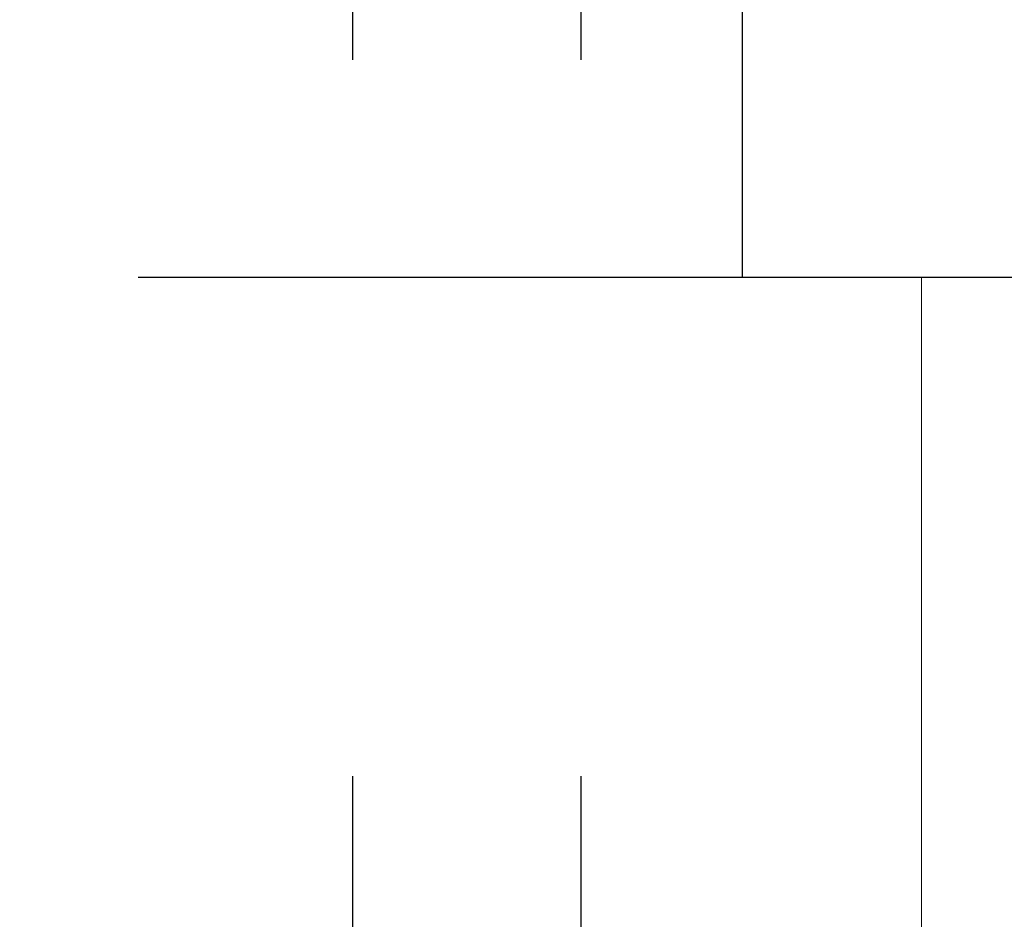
# Model space of a CAD drawing. Header units: millimetres. Extents: x 22865 to 60762, y -18816 to 15611.
# Tile 230 of 256: x 35969 to 35980, y 5368 to 5378. Entities that reach past the tile are written whole.
import ezdxf

# ---------------------------------------------------------------- set-up
doc = ezdxf.new("R2010")
doc.units = ezdxf.units.MM
doc.linetypes.add('DASHED', pattern=[15, 7, -8])
for name, color, linetype in [('bramy przemyslowe', 5, 'Continuous'), ('plyty warstwowe PIR', 200, 'Continuous'), ('WYMIARY', 6, 'Continuous')]:
    doc.layers.add(name, color=color, linetype=linetype)
doc.layers.add('CIENKA', color=1, linetype='Continuous', lineweight=13)
doc.styles.add('1-100', font='simplex.shx', dxfattribs={"width": 0.8, "height": 15})
doc.dimstyles.new('1-100', dxfattribs={"dimscale": 0.5, "dimtxt": 100, "dimasz": 1, "dimexe": 0.18, "dimexo": 0.0625, "dimgap": 5, "dimtad": 1, "dimdec": 1, "dimzin": 0, "dimdsep": 46, "dimtxsty": '1-100', "dimblk1": 'K', "dimblk2": 'K', "dimsah": 1, "dimcen": 0.09, "dimse1": 1, "dimse2": 1, "dimadec": 0, "dimazin": 0, "dimtfac": 1, "dimtdec": 1, "dimtofl": 0, "dimtmove": 0, "dimatfit": 3, "dimldrblk": 'K', "dimfxl": 0, "dimtolj": 1, "dimtzin": 0, "dimarcsym": 0})

# ---------------------------------------------------------------- blocks, each defined once
blk = doc.blocks.new('K')
for p, q in [((0, -19.11411989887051), (0, 19.11411989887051)), ((-19.11411989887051, 0), (19.11411989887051, 0))]:
    blk.add_line(p, q)
blk.add_circle((0, 0), 2.016107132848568)
blk = doc.blocks.new('*D115')
at = {"layer": 'WYMIARY', "color": 0, "lineweight": -2}
blk.add_line((35617.21645047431, 5384.614779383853), (35966.21645047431, 5384.614779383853), dxfattribs=at)
at = {"layer": 'WYMIARY', "color": 0, "linetype": 'ByBlock', "lineweight": -2, "xscale": 0.5, "yscale": 0.5, "zscale": 0.5, "rotation": 180}
blk.add_blockref('K', (35616.71645047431, 5384.614779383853), dxfattribs=at)
at = {"layer": 'WYMIARY', "color": 0, "linetype": 'ByBlock', "lineweight": -2, "xscale": 0.5, "yscale": 0.5, "zscale": 0.5}
blk.add_blockref('K', (35966.71645047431, 5384.614779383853), dxfattribs=at)
at = {"layer": 'WYMIARY', "color": 0, "insert": (35763.1051721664, 5394.614779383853), "char_height": 15, "attachment_point": 5, "style": '1-100'}
blk.add_mtext('\\A1;350.0', dxfattribs=at)
blk = doc.blocks.new('*D789')
at = {"layer": 'WYMIARY', "color": 0, "lineweight": -2}
for p, q in [((35967.21645047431, 5384.614779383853), (35976.2164504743, 5384.614779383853)), ((35976.7164504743, 5384.614779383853), (36016.50216476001, 5384.614779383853))]:
    blk.add_line(p, q, dxfattribs=at)
at = {"layer": 'WYMIARY', "color": 0, "linetype": 'ByBlock', "lineweight": -2, "xscale": 0.5, "yscale": 0.5, "zscale": 0.5, "rotation": 180}
blk.add_blockref('K', (35966.71645047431, 5384.614779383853), dxfattribs=at)
at = {"layer": 'WYMIARY', "color": 0, "linetype": 'ByBlock', "lineweight": -2, "xscale": 0.5, "yscale": 0.5, "zscale": 0.5}
blk.add_blockref('K', (35976.7164504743, 5384.614779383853), dxfattribs=at)
at = {"layer": 'WYMIARY', "color": 0, "insert": (35996.85930761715, 5394.614779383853), "char_height": 15, "attachment_point": 5, "style": '1-100'}
blk.add_mtext('\\A1;10.0', dxfattribs=at)

msp = doc.modelspace()

# ---------------------------------------------------------------- linework, layer by layer
at = {"layer": 'bramy przemyslowe', "color": 5, "linetype": 'DASHED'}
for p, q in [((35972.36645047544, 5362.487719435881), (35972.36645047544, 5774.057719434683)), ((35974.91645047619, 5362.487719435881), (35974.91645047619, 5774.057719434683))]:
    msp.add_line(p, q, dxfattribs=at)
at = {"layer": 'CIENKA', "color": 2}
msp.add_lwpolyline([(35978.71645047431, 5350.057719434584), (35978.7164504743, 5375.057719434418), (36064.96645047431, 5375.057719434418)], dxfattribs=at)
at = {"layer": 'plyty warstwowe PIR', "color": 9, "linetype": 'DASHED', "lineweight": -2, "ltscale": 1.5}
msp.add_line((36092.96645047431, 5375.057719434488), (34947.96645047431, 5375.057719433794), dxfattribs=at)

# ---------------------------------------------------------------- dimensions: what is measured, and where the dimension line sits
at = {"layer": 'WYMIARY'}
dim = msp.add_linear_dim(base=(35976.7164504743, 5384.614779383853), p1=(35966.71645047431, 5394.171839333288), p2=(35976.7164504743, 5406.702400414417), dimstyle='1-100', dxfattribs=at)
dim.commit()
dim.dimension.update_dxf_attribs({"geometry": '*D789', "text_midpoint": (35996.85930761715, 5394.614779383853)})
dim = msp.add_linear_dim(base=(35966.71645047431, 5384.614779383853), p1=(35616.71645047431, 5344.659447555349), p2=(35966.71645047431, 5344.659447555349), dimstyle='1-100', override={"dimtxsty": '1-100', "dimldrblk": 'K'}, dxfattribs=at)
dim.commit()
dim.dimension.update_dxf_attribs({"geometry": '*D115', "text_midpoint": (35763.1051721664, 5384.614779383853), "dimtype": 160})

doc.saveas('drawing.dxf')
